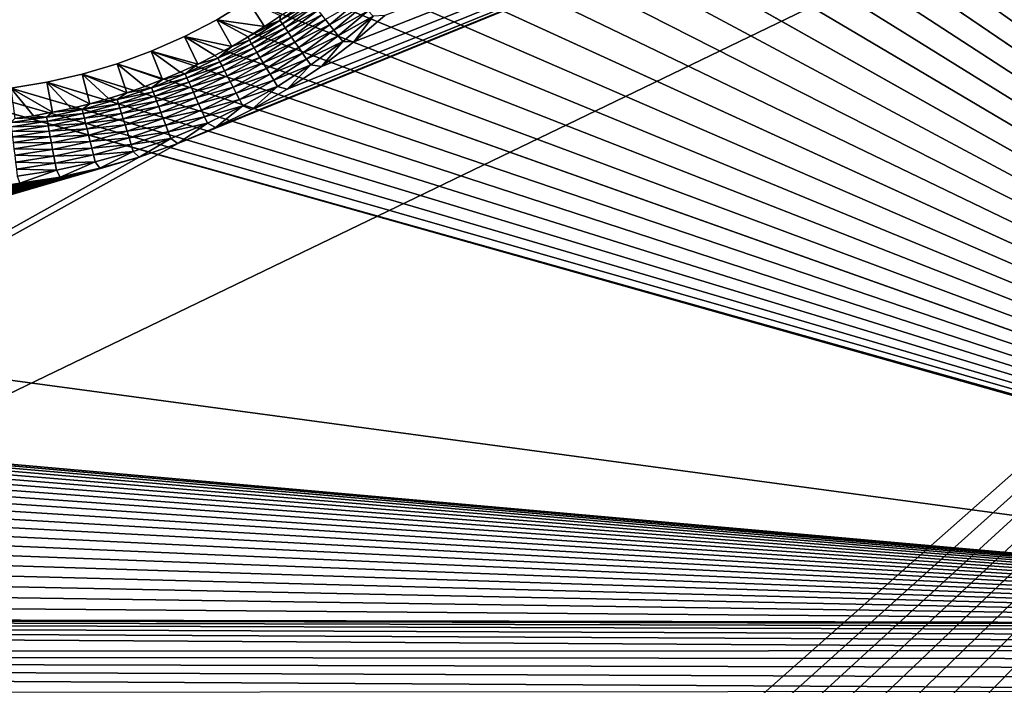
# Model space of a CAD drawing. Extents: x -255 to 255, y -598 to 598.
# Tile 38 of 201: x 83 to 151, y -364 to -319. Entities that reach past the tile are written whole.
import ezdxf

# ---------------------------------------------------------------- set-up
doc = ezdxf.new("R2010")
doc.units = 0
doc.header["$LTSCALE"] = 21.359881
for name, color, linetype in [('1', 7, 'CONTINUOUS'), ('11', 7, 'CONTINUOUS'), ('2', 7, 'CONTINUOUS'), ('58', 7, 'CONTINUOUS')]:
    doc.layers.add(name, color=color, linetype=linetype)

msp = doc.modelspace()

# ---------------------------------------------------------------- linework, layer by layer
at = {"layer": '1', "color": 7, "linetype": 'CONTINUOUS'}
for points in [[(214.258, -363.367), (116.58, -283.398), (152.63, -282.45), (214.258, -363.367)], [(116.58, -285.902), (116.58, -283.398), (213.433, -362.7), (116.58, -285.902)], [(213.433, -362.7), (116.58, -283.398), (214.258, -363.367), (213.433, -362.7)], [(116.42, -288.4), (116.58, -285.902), (213.433, -362.7), (116.42, -288.4)], [(116.099, -290.882), (116.42, -288.4), (213.433, -362.7), (116.099, -290.882)], [(115.621, -293.339), (116.099, -290.882), (213.433, -362.7), (115.621, -293.339)], [(114.986, -295.761), (115.621, -293.339), (213.433, -362.7), (114.986, -295.761)], [(114.197, -298.136), (114.986, -295.761), (212.554, -362.106), (114.197, -298.136)], [(212.554, -362.106), (114.986, -295.761), (213.433, -362.7), (212.554, -362.106)], [(113.258, -300.457), (114.197, -298.136), (212.554, -362.106), (113.258, -300.457)], [(112.172, -302.712), (113.258, -300.457), (212.554, -362.106), (112.172, -302.712)], [(110.943, -304.893), (112.172, -302.712), (212.554, -362.106), (110.943, -304.893)], [(109.578, -306.991), (110.943, -304.893), (211.628, -361.588), (109.578, -306.991)], [(211.628, -361.588), (110.943, -304.893), (212.554, -362.106), (211.628, -361.588)], [(108.081, -308.997), (109.578, -306.991), (211.628, -361.588), (108.081, -308.997)], [(106.458, -310.903), (108.081, -308.997), (211.628, -361.588), (106.458, -310.903)], [(104.716, -312.702), (106.458, -310.903), (211.628, -361.588), (104.716, -312.702)], [(102.863, -314.384), (104.716, -312.702), (210.661, -361.151), (102.863, -314.384)], [(210.661, -361.151), (104.716, -312.702), (211.628, -361.588), (210.661, -361.151)], [(100.906, -315.945), (102.863, -314.384), (210.661, -361.151), (100.906, -315.945)], [(98.853, -317.377), (100.906, -315.945), (210.661, -361.151), (98.853, -317.377)], [(96.713, -318.675), (98.853, -317.377), (210.661, -361.151), (96.713, -318.675)], [(94.493, -319.833), (96.713, -318.675), (210.661, -361.151), (94.493, -319.833)], [(92.204, -320.846), (94.493, -319.833), (209.66, -360.798), (92.204, -320.846)], [(209.66, -360.798), (94.493, -319.833), (210.661, -361.151), (209.66, -360.798)], [(89.855, -321.711), (92.204, -320.846), (209.66, -360.798), (89.855, -321.711)], [(87.455, -322.423), (89.855, -321.711), (209.66, -360.798), (87.455, -322.423)], [(85.015, -322.98), (87.455, -322.423), (209.66, -360.798), (85.015, -322.98)], [(82.544, -323.379), (85.015, -322.98), (209.66, -360.798), (82.544, -323.379)], [(-211.978, -324.072), (-208.97, -323.793), (206.531, -360.261), (-211.978, -324.072)], [(-208.97, -323.793), (-205.95, -323.7), (207.588, -360.351), (-208.97, -323.793)], [(207.588, -360.351), (206.531, -360.261), (-208.97, -323.793), (207.588, -360.351)], [(-205.95, -323.7), (-64.2, -323.7), (207.588, -360.351), (-205.95, -323.7)], [(-64.2, -323.7), (77.55, -323.7), (207.588, -360.351), (-64.2, -323.7)], [(77.55, -323.7), (80.052, -323.62), (209.66, -360.798), (77.55, -323.7)], [(207.588, -360.351), (77.55, -323.7), (208.633, -360.531), (207.588, -360.351)], [(208.633, -360.531), (77.55, -323.7), (209.66, -360.798), (208.633, -360.531)], [(80.052, -323.62), (82.544, -323.379), (209.66, -360.798), (80.052, -323.62)], [(-217.914, -325.181), (-214.963, -324.535), (206.531, -360.261), (-217.914, -325.181)], [(-214.963, -324.535), (-211.978, -324.072), (206.531, -360.261), (-214.963, -324.535)], [(-220.82, -326.008), (-217.914, -325.181), (206.531, -360.261), (-220.82, -326.008)], [(-223.669, -327.012), (-220.82, -326.008), (206.531, -360.261), (-223.669, -327.012)], [(-226.451, -328.19), (-223.669, -327.012), (206.531, -360.261), (-226.451, -328.19)], [(-229.155, -329.536), (-226.451, -328.19), (206.531, -360.261), (-229.155, -329.536)], [(-231.771, -331.047), (-229.155, -329.536), (206.531, -360.261), (-231.771, -331.047)], [(-234.29, -332.716), (-231.771, -331.047), (206.531, -360.261), (-234.29, -332.716)], [(-236.701, -334.536), (-234.29, -332.716), (206.531, -360.261), (-236.701, -334.536)], [(-238.995, -336.502), (-236.701, -334.536), (206.531, -360.261), (-238.995, -336.502)], [(-241.164, -338.605), (-238.995, -336.502), (206.531, -360.261), (-241.164, -338.605)], [(-243.199, -340.837), (-241.164, -338.605), (206.531, -360.261), (-243.199, -340.837)], [(-245.093, -343.191), (-243.199, -340.837), (206.531, -360.261), (-245.093, -343.191)], [(-246.838, -345.657), (-245.093, -343.191), (206.531, -360.261), (-246.838, -345.657)], [(-248.429, -348.225), (-246.838, -345.657), (206.531, -360.261), (-248.429, -348.225)], [(-249.858, -350.887), (-248.429, -348.225), (206.531, -360.261), (-249.858, -350.887)], [(-251.12, -353.631), (-249.858, -350.887), (206.531, -360.261), (-251.12, -353.631)], [(-252.212, -356.448), (-251.12, -353.631), (206.531, -360.261), (-252.212, -356.448)], [(-253.128, -359.327), (-252.212, -356.448), (206.531, -360.261), (-253.128, -359.327)], [(-253.864, -362.257), (-253.128, -359.327), (199.446, -362.106), (-253.864, -362.257)], [(199.446, -362.106), (-253.128, -359.327), (200.372, -361.588), (199.446, -362.106)], [(200.372, -361.588), (-253.128, -359.327), (201.339, -361.151), (200.372, -361.588)], [(201.339, -361.151), (-253.128, -359.327), (202.34, -360.798), (201.339, -361.151)], [(202.34, -360.798), (-253.128, -359.327), (203.367, -360.531), (202.34, -360.798)], [(203.367, -360.531), (-253.128, -359.327), (204.412, -360.351), (203.367, -360.531)], [(204.412, -360.351), (-253.128, -359.327), (205.469, -360.261), (204.412, -360.351)], [(205.469, -360.261), (-253.128, -359.327), (206.531, -360.261), (205.469, -360.261)], [(-254.42, -365.226), (-253.864, -362.257), (196.275, -364.897), (-254.42, -365.226)], [(198.567, -362.7), (-253.864, -362.257), (199.446, -362.106), (198.567, -362.7)], [(196.275, -364.897), (-253.864, -362.257), (196.976, -364.101), (196.275, -364.897)], [(196.976, -364.101), (-253.864, -362.257), (197.742, -363.367), (196.976, -364.101)], [(197.742, -363.367), (-253.864, -362.257), (198.567, -362.7), (197.742, -363.367)]]:
    msp.add_3dface(points, dxfattribs=at)
at = {"layer": '11', "color": 7, "linetype": 'CONTINUOUS'}
for points in [[(98.853, -317.377), (96.713, -318.675), (100.004, -319.145, 4.231), (98.853, -317.377)], [(101.098, -318.408, 4.231), (98.853, -317.377), (100.004, -319.145, 4.231), (101.098, -318.408, 4.231)], [(96.713, -318.675), (94.493, -319.833), (97.748, -320.513, 4.231), (96.713, -318.675)], [(100.004, -319.145, 4.231), (96.713, -318.675), (98.887, -319.847, 4.231), (100.004, -319.145, 4.231)], [(98.887, -319.847, 4.231), (96.713, -318.675), (97.748, -320.513, 4.231), (98.887, -319.847, 4.231)], [(94.493, -319.833), (92.204, -320.846), (95.408, -321.733, 4.231), (94.493, -319.833)], [(97.748, -320.513, 4.231), (94.493, -319.833), (96.588, -321.142, 4.231), (97.748, -320.513, 4.231)], [(96.588, -321.142, 4.231), (94.493, -319.833), (95.408, -321.733, 4.231), (96.588, -321.142, 4.231)], [(92.204, -320.846), (89.855, -321.711), (92.996, -322.801, 4.231), (92.204, -320.846)], [(95.408, -321.733, 4.231), (92.204, -320.846), (94.211, -322.287, 4.231), (95.408, -321.733, 4.231)], [(94.211, -322.287, 4.231), (92.204, -320.846), (92.996, -322.801, 4.231), (94.211, -322.287, 4.231)], [(89.855, -321.711), (87.455, -322.423), (90.52, -323.713, 4.231), (89.855, -321.711)], [(92.996, -322.801, 4.231), (89.855, -321.711), (91.765, -323.277, 4.231), (92.996, -322.801, 4.231)], [(91.765, -323.277, 4.231), (89.855, -321.711), (90.52, -323.713, 4.231), (91.765, -323.277, 4.231)], [(87.455, -322.423), (85.015, -322.98), (87.99, -324.463, 4.231), (87.455, -322.423)], [(90.52, -323.713, 4.231), (87.455, -322.423), (89.261, -324.108, 4.231), (90.52, -323.713, 4.231)], [(89.261, -324.108, 4.231), (87.455, -322.423), (87.99, -324.463, 4.231), (89.261, -324.108, 4.231)], [(85.015, -322.98), (82.544, -323.379), (85.418, -325.05, 4.231), (85.015, -322.98)], [(87.99, -324.463, 4.231), (85.015, -322.98), (86.709, -324.778, 4.231), (87.99, -324.463, 4.231)], [(86.709, -324.778, 4.231), (85.015, -322.98), (85.418, -325.05, 4.231), (86.709, -324.778, 4.231)], [(85.418, -325.05, 4.231), (82.544, -323.379), (84.119, -325.282, 4.231), (85.418, -325.05, 4.231)], [(84.119, -325.282, 4.231), (82.544, -323.379), (82.813, -325.472, 4.231), (84.119, -325.282, 4.231)]]:
    msp.add_3dface(points, dxfattribs=at)
at = {"layer": '2', "color": 7, "linetype": 'CONTINUOUS'}
for points in [[(77.55, -415.216, 7), (248.416, -264.3, 7), (-64.2, -415.216, 7), (77.55, -415.216, 7)], [(-64.2, -415.216, 7), (248.416, -264.3, 7), (94.035, -327.203, 7), (-64.2, -415.216, 7)], [(80.359, -415.302, 7), (248.416, -264.3, 7), (77.55, -415.216, 7), (80.359, -415.302, 7)], [(83.158, -415.562, 7), (248.416, -264.3, 7), (80.359, -415.302, 7), (83.158, -415.562, 7)], [(85.935, -415.993, 7), (248.416, -264.3, 7), (83.158, -415.562, 7), (85.935, -415.993, 7)], [(88.681, -416.594, 7), (248.416, -264.3, 7), (85.935, -415.993, 7), (88.681, -416.594, 7)], [(91.384, -417.363, 7), (248.416, -264.3, 7), (88.681, -416.594, 7), (91.384, -417.363, 7)], [(94.035, -418.297, 7), (248.416, -264.3, 7), (91.384, -417.363, 7), (94.035, -418.297, 7)], [(96.623, -419.393, 7), (248.416, -264.3, 7), (94.035, -418.297, 7), (96.623, -419.393, 7)], [(94.035, -327.203, 7), (248.416, -264.3, 7), (96.623, -326.107, 7), (94.035, -327.203, 7)], [(99.139, -420.646, 7), (248.416, -264.3, 7), (96.623, -419.393, 7), (99.139, -420.646, 7)], [(96.623, -326.107, 7), (248.416, -264.3, 7), (99.139, -324.854, 7), (96.623, -326.107, 7)], [(101.573, -422.051, 7), (248.416, -264.3, 7), (99.139, -420.646, 7), (101.573, -422.051, 7)], [(99.139, -324.854, 7), (248.416, -264.3, 7), (101.573, -323.449, 7), (99.139, -324.854, 7)], [(103.916, -423.604, 7), (248.416, -264.3, 7), (101.573, -422.051, 7), (103.916, -423.604, 7)], [(101.573, -323.449, 7), (248.416, -264.3, 7), (103.916, -321.896, 7), (101.573, -323.449, 7)], [(106.159, -425.297, 7), (248.416, -264.3, 7), (103.916, -423.604, 7), (106.159, -425.297, 7)], [(103.916, -321.896, 7), (248.416, -264.3, 7), (106.159, -320.203, 7), (103.916, -321.896, 7)], [(108.293, -427.126, 7), (248.416, -264.3, 7), (106.159, -425.297, 7), (108.293, -427.126, 7)], [(106.159, -320.203, 7), (248.416, -264.3, 7), (108.293, -318.374, 7), (106.159, -320.203, 7)], [(110.311, -429.082, 7), (248.416, -264.3, 7), (108.293, -427.126, 7), (110.311, -429.082, 7)], [(112.205, -431.16, 7), (248.416, -264.3, 7), (110.311, -429.082, 7), (112.205, -431.16, 7)], [(113.967, -433.349, 7), (248.416, -264.3, 7), (112.205, -431.16, 7), (113.967, -433.349, 7)], [(115.591, -435.643, 7), (248.416, -264.3, 7), (113.967, -433.349, 7), (115.591, -435.643, 7)], [(117.07, -438.033, 7), (248.416, -264.3, 7), (115.591, -435.643, 7), (117.07, -438.033, 7)], [(118.4, -440.509, 7), (248.416, -264.3, 7), (117.07, -438.033, 7), (118.4, -440.509, 7)], [(119.575, -443.062, 7), (248.416, -264.3, 7), (118.4, -440.509, 7), (119.575, -443.062, 7)], [(120.59, -445.683, 7), (248.416, -264.3, 7), (119.575, -443.062, 7), (120.59, -445.683, 7)], [(121.442, -448.362, 7), (248.416, -264.3, 7), (120.59, -445.683, 7), (121.442, -448.362, 7)], [(122.128, -451.087, 7), (248.416, -264.3, 7), (121.442, -448.362, 7), (122.128, -451.087, 7)], [(122.644, -453.85, 7), (248.416, -264.3, 7), (122.128, -451.087, 7), (122.644, -453.85, 7)], [(122.989, -456.639, 7), (248.416, -264.3, 7), (122.644, -453.85, 7), (122.989, -456.639, 7)], [(123.163, -459.445, 7), (248.416, -264.3, 7), (122.989, -456.639, 7), (123.163, -459.445, 7)], [(248.416, -464.6, 7), (248.416, -264.3, 7), (123.163, -462.255, 7), (248.416, -464.6, 7)], [(123.163, -462.255, 7), (248.416, -264.3, 7), (123.163, -459.445, 7), (123.163, -462.255, 7)], [(91.384, -328.137, 7), (-64.2, -415.216, 7), (94.035, -327.203, 7), (91.384, -328.137, 7)], [(-211.272, -414.881, 7), (-209.946, -415.027, 7), (91.384, -328.137, 7), (-211.272, -414.881, 7)], [(91.384, -328.137, 7), (88.681, -328.906, 7), (-211.272, -414.881, 7), (91.384, -328.137, 7)], [(-209.946, -415.027, 7), (-208.616, -415.132, 7), (91.384, -328.137, 7), (-209.946, -415.027, 7)], [(-208.616, -415.132, 7), (-207.284, -415.195, 7), (91.384, -328.137, 7), (-208.616, -415.132, 7)], [(-207.284, -415.195, 7), (-205.95, -415.216, 7), (91.384, -328.137, 7), (-207.284, -415.195, 7)], [(-205.95, -415.216, 7), (-64.2, -415.216, 7), (91.384, -328.137, 7), (-205.95, -415.216, 7)], [(-236.906, -401.82, 7), (-235.978, -402.778, 7), (88.681, -328.906, 7), (-236.906, -401.82, 7)], [(88.681, -328.906, 7), (85.935, -329.507, 7), (-236.906, -401.82, 7), (88.681, -328.906, 7)], [(-235.978, -402.778, 7), (-235.02, -403.706, 7), (88.681, -328.906, 7), (-235.978, -402.778, 7)], [(-235.02, -403.706, 7), (-234.033, -404.604, 7), (88.681, -328.906, 7), (-235.02, -403.706, 7)], [(-234.033, -404.604, 7), (-233.019, -405.471, 7), (88.681, -328.906, 7), (-234.033, -404.604, 7)], [(-233.019, -405.471, 7), (-231.978, -406.305, 7), (88.681, -328.906, 7), (-233.019, -405.471, 7)], [(-231.978, -406.305, 7), (-230.911, -407.106, 7), (88.681, -328.906, 7), (-231.978, -406.305, 7)], [(-230.911, -407.106, 7), (-229.819, -407.873, 7), (88.681, -328.906, 7), (-230.911, -407.106, 7)], [(-229.819, -407.873, 7), (-228.704, -408.605, 7), (88.681, -328.906, 7), (-229.819, -407.873, 7)], [(-228.704, -408.605, 7), (-227.567, -409.302, 7), (88.681, -328.906, 7), (-228.704, -408.605, 7)], [(-227.567, -409.302, 7), (-226.408, -409.963, 7), (88.681, -328.906, 7), (-227.567, -409.302, 7)], [(-226.408, -409.963, 7), (-225.229, -410.587, 7), (88.681, -328.906, 7), (-226.408, -409.963, 7)], [(-225.229, -410.587, 7), (-224.031, -411.174, 7), (88.681, -328.906, 7), (-225.229, -410.587, 7)], [(-224.031, -411.174, 7), (-222.815, -411.723, 7), (88.681, -328.906, 7), (-224.031, -411.174, 7)], [(-222.815, -411.723, 7), (-221.583, -412.234, 7), (88.681, -328.906, 7), (-222.815, -411.723, 7)], [(-221.583, -412.234, 7), (-220.335, -412.705, 7), (88.681, -328.906, 7), (-221.583, -412.234, 7)], [(-220.335, -412.705, 7), (-219.073, -413.137, 7), (88.681, -328.906, 7), (-220.335, -412.705, 7)], [(-219.073, -413.137, 7), (-217.798, -413.53, 7), (88.681, -328.906, 7), (-219.073, -413.137, 7)], [(-217.798, -413.53, 7), (-216.511, -413.882, 7), (88.681, -328.906, 7), (-217.798, -413.53, 7)], [(-216.511, -413.882, 7), (-215.214, -414.193, 7), (88.681, -328.906, 7), (-216.511, -413.882, 7)], [(-215.214, -414.193, 7), (-213.907, -414.464, 7), (88.681, -328.906, 7), (-215.214, -414.193, 7)], [(-213.907, -414.464, 7), (-212.593, -414.693, 7), (88.681, -328.906, 7), (-213.907, -414.464, 7)], [(-212.593, -414.693, 7), (-211.272, -414.881, 7), (88.681, -328.906, 7), (-212.593, -414.693, 7)], [(-247.393, -382.014, 7), (-247.082, -383.311, 7), (85.935, -329.507, 7), (-247.393, -382.014, 7)], [(83.158, -329.938, 7), (-247.393, -382.014, 7), (85.935, -329.507, 7), (83.158, -329.938, 7)], [(-247.082, -383.311, 7), (-246.73, -384.598, 7), (85.935, -329.507, 7), (-247.082, -383.311, 7)], [(-246.73, -384.598, 7), (-246.337, -385.873, 7), (85.935, -329.507, 7), (-246.73, -384.598, 7)], [(-246.337, -385.873, 7), (-245.905, -387.135, 7), (85.935, -329.507, 7), (-246.337, -385.873, 7)], [(-245.905, -387.135, 7), (-245.434, -388.383, 7), (85.935, -329.507, 7), (-245.905, -387.135, 7)], [(-245.434, -388.383, 7), (-244.923, -389.615, 7), (85.935, -329.507, 7), (-245.434, -388.383, 7)], [(-244.923, -389.615, 7), (-244.374, -390.831, 7), (85.935, -329.507, 7), (-244.923, -389.615, 7)], [(-244.374, -390.831, 7), (-243.787, -392.029, 7), (85.935, -329.507, 7), (-244.374, -390.831, 7)], [(-243.787, -392.029, 7), (-243.163, -393.208, 7), (85.935, -329.507, 7), (-243.787, -392.029, 7)], [(-243.163, -393.208, 7), (-242.502, -394.367, 7), (85.935, -329.507, 7), (-243.163, -393.208, 7)], [(-242.502, -394.367, 7), (-241.805, -395.504, 7), (85.935, -329.507, 7), (-242.502, -394.367, 7)], [(-241.805, -395.504, 7), (-241.073, -396.619, 7), (85.935, -329.507, 7), (-241.805, -395.504, 7)], [(-241.073, -396.619, 7), (-240.306, -397.711, 7), (85.935, -329.507, 7), (-241.073, -396.619, 7)], [(-240.306, -397.711, 7), (-239.505, -398.778, 7), (85.935, -329.507, 7), (-240.306, -397.711, 7)], [(-239.505, -398.778, 7), (-238.67, -399.819, 7), (85.935, -329.507, 7), (-239.505, -398.778, 7)], [(-238.67, -399.819, 7), (-237.804, -400.833, 7), (85.935, -329.507, 7), (-238.67, -399.819, 7)], [(-237.804, -400.833, 7), (-236.906, -401.82, 7), (85.935, -329.507, 7), (-237.804, -400.833, 7)]]:
    msp.add_3dface(points, dxfattribs=at)
at = {"layer": '58', "color": 7, "linetype": 'CONTINUOUS'}
for points in [[(101.098, -318.408, 4.231), (101.07, -318.725, 4.666), (103.085, -317.243, 4.666), (101.098, -318.408, 4.231)], [(101.07, -318.725, 4.666), (103.264, -317.471, 5.078), (103.085, -317.243, 4.666), (101.07, -318.725, 4.666)], [(101.235, -318.964, 5.078), (103.264, -317.471, 5.078), (101.07, -318.725, 4.666), (101.235, -318.964, 5.078)], [(101.235, -318.964, 5.078), (103.467, -317.731, 5.459), (103.264, -317.471, 5.078), (101.235, -318.964, 5.078)], [(101.422, -319.235, 5.459), (103.467, -317.731, 5.459), (101.235, -318.964, 5.078), (101.422, -319.235, 5.459)], [(101.422, -319.235, 5.459), (103.693, -318.019, 5.805), (103.467, -317.731, 5.459), (101.422, -319.235, 5.459)], [(104.483, -319.028, 6.599), (106.51, -317.339, 6.599), (104.204, -318.671, 6.378), (104.483, -319.028, 6.599)], [(104.483, -319.028, 6.599), (106.823, -317.693, 6.773), (106.51, -317.339, 6.599), (104.483, -319.028, 6.599)], [(104.775, -319.4, 6.773), (106.823, -317.693, 6.773), (104.483, -319.028, 6.599), (104.775, -319.4, 6.773)], [(104.775, -319.4, 6.773), (107.147, -318.058, 6.899), (106.823, -317.693, 6.773), (104.775, -319.4, 6.773)], [(101.098, -318.408, 4.231), (100.004, -319.145, 4.231), (101.07, -318.725, 4.666), (101.098, -318.408, 4.231)], [(101.631, -319.537, 5.805), (103.693, -318.019, 5.805), (101.422, -319.235, 5.459), (101.631, -319.537, 5.805)], [(101.631, -319.537, 5.805), (103.94, -318.334, 6.112), (103.693, -318.019, 5.805), (101.631, -319.537, 5.805)], [(101.858, -319.866, 6.112), (103.94, -318.334, 6.112), (101.631, -319.537, 5.805), (101.858, -319.866, 6.112)], [(101.858, -319.866, 6.112), (104.204, -318.671, 6.378), (103.94, -318.334, 6.112), (101.858, -319.866, 6.112)], [(105.076, -319.784, 6.899), (107.147, -318.058, 6.899), (104.775, -319.4, 6.773), (105.076, -319.784, 6.899)], [(105.076, -319.784, 6.899), (107.478, -318.431, 6.975), (107.147, -318.058, 6.899), (105.076, -319.784, 6.899)], [(105.383, -320.177, 6.975), (107.478, -318.431, 6.975), (105.076, -319.784, 6.899), (105.383, -320.177, 6.975)], [(105.383, -320.177, 6.975), (106.159, -320.203, 7), (107.478, -318.431, 6.975), (105.383, -320.177, 6.975)], [(106.159, -320.203, 7), (108.293, -318.374, 7), (107.478, -318.431, 6.975), (106.159, -320.203, 7)], [(100.004, -319.145, 4.231), (98.887, -319.847, 4.231), (101.07, -318.725, 4.666), (100.004, -319.145, 4.231)], [(98.887, -319.847, 4.231), (98.97, -320.083, 4.666), (101.07, -318.725, 4.666), (98.887, -319.847, 4.231)], [(98.97, -320.083, 4.666), (101.235, -318.964, 5.078), (101.07, -318.725, 4.666), (98.97, -320.083, 4.666)], [(99.12, -320.331, 5.078), (101.235, -318.964, 5.078), (98.97, -320.083, 4.666), (99.12, -320.331, 5.078)], [(99.12, -320.331, 5.078), (101.422, -319.235, 5.459), (101.235, -318.964, 5.078), (99.12, -320.331, 5.078)], [(102.101, -320.218, 6.378), (104.204, -318.671, 6.378), (101.858, -319.866, 6.112), (102.101, -320.218, 6.378)], [(102.101, -320.218, 6.378), (104.483, -319.028, 6.599), (104.204, -318.671, 6.378), (102.101, -320.218, 6.378)], [(102.358, -320.591, 6.599), (104.483, -319.028, 6.599), (102.101, -320.218, 6.378), (102.358, -320.591, 6.599)], [(102.358, -320.591, 6.599), (104.775, -319.4, 6.773), (104.483, -319.028, 6.599), (102.358, -320.591, 6.599)], [(99.291, -320.613, 5.459), (101.422, -319.235, 5.459), (99.12, -320.331, 5.078), (99.291, -320.613, 5.459)], [(99.291, -320.613, 5.459), (101.631, -319.537, 5.805), (101.422, -319.235, 5.459), (99.291, -320.613, 5.459)], [(99.48, -320.927, 5.805), (101.631, -319.537, 5.805), (99.291, -320.613, 5.459), (99.48, -320.927, 5.805)], [(99.48, -320.927, 5.805), (101.858, -319.866, 6.112), (101.631, -319.537, 5.805), (99.48, -320.927, 5.805)], [(102.627, -320.98, 6.773), (104.775, -319.4, 6.773), (102.358, -320.591, 6.599), (102.627, -320.98, 6.773)], [(102.627, -320.98, 6.773), (105.076, -319.784, 6.899), (104.775, -319.4, 6.773), (102.627, -320.98, 6.773)], [(102.904, -321.382, 6.899), (105.076, -319.784, 6.899), (102.627, -320.98, 6.773), (102.904, -321.382, 6.899)], [(102.904, -321.382, 6.899), (105.383, -320.177, 6.975), (105.076, -319.784, 6.899), (102.904, -321.382, 6.899)], [(97.748, -320.513, 4.231), (96.791, -321.312, 4.666), (98.97, -320.083, 4.666), (97.748, -320.513, 4.231)], [(96.791, -321.312, 4.666), (99.12, -320.331, 5.078), (98.97, -320.083, 4.666), (96.791, -321.312, 4.666)], [(96.926, -321.568, 5.078), (99.12, -320.331, 5.078), (96.791, -321.312, 4.666), (96.926, -321.568, 5.078)], [(96.926, -321.568, 5.078), (99.291, -320.613, 5.459), (99.12, -320.331, 5.078), (96.926, -321.568, 5.078)], [(98.887, -319.847, 4.231), (97.748, -320.513, 4.231), (98.97, -320.083, 4.666), (98.887, -319.847, 4.231)], [(99.687, -321.269, 6.112), (101.858, -319.866, 6.112), (99.48, -320.927, 5.805), (99.687, -321.269, 6.112)], [(99.687, -321.269, 6.112), (102.101, -320.218, 6.378), (101.858, -319.866, 6.112), (99.687, -321.269, 6.112)], [(99.909, -321.636, 6.378), (102.101, -320.218, 6.378), (99.687, -321.269, 6.112), (99.909, -321.636, 6.378)], [(99.909, -321.636, 6.378), (102.358, -320.591, 6.599), (102.101, -320.218, 6.378), (99.909, -321.636, 6.378)], [(103.187, -321.792, 6.975), (105.383, -320.177, 6.975), (102.904, -321.382, 6.899), (103.187, -321.792, 6.975)], [(103.187, -321.792, 6.975), (103.916, -321.896, 7), (105.383, -320.177, 6.975), (103.187, -321.792, 6.975)], [(103.916, -321.896, 7), (106.159, -320.203, 7), (105.383, -320.177, 6.975), (103.916, -321.896, 7)], [(96.588, -321.142, 4.231), (95.408, -321.733, 4.231), (96.791, -321.312, 4.666), (96.588, -321.142, 4.231)], [(97.748, -320.513, 4.231), (96.588, -321.142, 4.231), (96.791, -321.312, 4.666), (97.748, -320.513, 4.231)], [(97.08, -321.86, 5.459), (99.291, -320.613, 5.459), (96.926, -321.568, 5.078), (97.08, -321.86, 5.459)], [(97.08, -321.86, 5.459), (99.48, -320.927, 5.805), (99.291, -320.613, 5.459), (97.08, -321.86, 5.459)], [(97.25, -322.185, 5.805), (99.48, -320.927, 5.805), (97.08, -321.86, 5.459), (97.25, -322.185, 5.805)], [(97.25, -322.185, 5.805), (99.687, -321.269, 6.112), (99.48, -320.927, 5.805), (97.25, -322.185, 5.805)], [(100.143, -322.024, 6.599), (102.358, -320.591, 6.599), (99.909, -321.636, 6.378), (100.143, -322.024, 6.599)], [(100.143, -322.024, 6.599), (102.627, -320.98, 6.773), (102.358, -320.591, 6.599), (100.143, -322.024, 6.599)], [(100.388, -322.428, 6.773), (102.627, -320.98, 6.773), (100.143, -322.024, 6.599), (100.388, -322.428, 6.773)], [(100.388, -322.428, 6.773), (102.904, -321.382, 6.899), (102.627, -320.98, 6.773), (100.388, -322.428, 6.773)], [(95.408, -321.733, 4.231), (94.211, -322.287, 4.231), (94.543, -322.406, 4.666), (95.408, -321.733, 4.231)], [(95.408, -321.733, 4.231), (94.543, -322.406, 4.666), (96.791, -321.312, 4.666), (95.408, -321.733, 4.231)], [(94.543, -322.406, 4.666), (96.926, -321.568, 5.078), (96.791, -321.312, 4.666), (94.543, -322.406, 4.666)], [(94.662, -322.671, 5.078), (96.926, -321.568, 5.078), (94.543, -322.406, 4.666), (94.662, -322.671, 5.078)], [(94.662, -322.671, 5.078), (97.08, -321.86, 5.459), (96.926, -321.568, 5.078), (94.662, -322.671, 5.078)], [(97.436, -322.539, 6.112), (99.687, -321.269, 6.112), (97.25, -322.185, 5.805), (97.436, -322.539, 6.112)], [(97.436, -322.539, 6.112), (99.909, -321.636, 6.378), (99.687, -321.269, 6.112), (97.436, -322.539, 6.112)], [(97.635, -322.918, 6.378), (99.909, -321.636, 6.378), (97.436, -322.539, 6.112), (97.635, -322.918, 6.378)], [(97.635, -322.918, 6.378), (100.143, -322.024, 6.599), (99.909, -321.636, 6.378), (97.635, -322.918, 6.378)], [(100.64, -322.846, 6.899), (102.904, -321.382, 6.899), (100.388, -322.428, 6.773), (100.64, -322.846, 6.899)], [(100.64, -322.846, 6.899), (103.187, -321.792, 6.975), (102.904, -321.382, 6.899), (100.64, -322.846, 6.899)], [(100.898, -323.272, 6.975), (103.187, -321.792, 6.975), (100.64, -322.846, 6.899), (100.898, -323.272, 6.975)], [(100.898, -323.272, 6.975), (101.573, -323.449, 7), (103.187, -321.792, 6.975), (100.898, -323.272, 6.975)], [(101.573, -323.449, 7), (103.916, -321.896, 7), (103.187, -321.792, 6.975), (101.573, -323.449, 7)], [(92.996, -322.801, 4.231), (92.232, -323.364, 4.666), (94.543, -322.406, 4.666), (92.996, -322.801, 4.231)], [(92.232, -323.364, 4.666), (94.662, -322.671, 5.078), (94.543, -322.406, 4.666), (92.232, -323.364, 4.666)], [(94.211, -322.287, 4.231), (92.996, -322.801, 4.231), (94.543, -322.406, 4.666), (94.211, -322.287, 4.231)], [(94.797, -322.972, 5.459), (97.08, -321.86, 5.459), (94.662, -322.671, 5.078), (94.797, -322.972, 5.459)], [(94.797, -322.972, 5.459), (97.25, -322.185, 5.805), (97.08, -321.86, 5.459), (94.797, -322.972, 5.459)], [(94.948, -323.306, 5.805), (97.25, -322.185, 5.805), (94.797, -322.972, 5.459), (94.948, -323.306, 5.805)], [(94.948, -323.306, 5.805), (97.436, -322.539, 6.112), (97.25, -322.185, 5.805), (94.948, -323.306, 5.805)], [(97.845, -323.319, 6.599), (100.143, -322.024, 6.599), (97.635, -322.918, 6.378), (97.845, -323.319, 6.599)], [(97.845, -323.319, 6.599), (100.388, -322.428, 6.773), (100.143, -322.024, 6.599), (97.845, -323.319, 6.599)], [(98.065, -323.738, 6.773), (100.388, -322.428, 6.773), (97.845, -323.319, 6.599), (98.065, -323.738, 6.773)], [(98.065, -323.738, 6.773), (100.64, -322.846, 6.899), (100.388, -322.428, 6.773), (98.065, -323.738, 6.773)], [(92.996, -322.801, 4.231), (91.765, -323.277, 4.231), (92.232, -323.364, 4.666), (92.996, -322.801, 4.231)], [(92.335, -323.635, 5.078), (94.662, -322.671, 5.078), (92.232, -323.364, 4.666), (92.335, -323.635, 5.078)], [(92.335, -323.635, 5.078), (94.797, -322.972, 5.459), (94.662, -322.671, 5.078), (92.335, -323.635, 5.078)], [(92.452, -323.943, 5.459), (94.797, -322.972, 5.459), (92.335, -323.635, 5.078), (92.452, -323.943, 5.459)], [(92.452, -323.943, 5.459), (94.948, -323.306, 5.805), (94.797, -322.972, 5.459), (92.452, -323.943, 5.459)], [(95.112, -323.67, 6.112), (97.436, -322.539, 6.112), (94.948, -323.306, 5.805), (95.112, -323.67, 6.112)], [(95.112, -323.67, 6.112), (97.635, -322.918, 6.378), (97.436, -322.539, 6.112), (95.112, -323.67, 6.112)], [(95.288, -324.061, 6.378), (97.635, -322.918, 6.378), (95.112, -323.67, 6.112), (95.288, -324.061, 6.378)], [(95.288, -324.061, 6.378), (97.845, -323.319, 6.599), (97.635, -322.918, 6.378), (95.288, -324.061, 6.378)], [(98.292, -324.171, 6.899), (100.64, -322.846, 6.899), (98.065, -323.738, 6.773), (98.292, -324.171, 6.899)], [(98.292, -324.171, 6.899), (100.898, -323.272, 6.975), (100.64, -322.846, 6.899), (98.292, -324.171, 6.899)], [(90.52, -323.713, 4.231), (89.261, -324.108, 4.231), (89.868, -324.179, 4.666), (90.52, -323.713, 4.231)], [(90.52, -323.713, 4.231), (89.868, -324.179, 4.666), (92.232, -323.364, 4.666), (90.52, -323.713, 4.231)], [(89.868, -324.179, 4.666), (92.335, -323.635, 5.078), (92.232, -323.364, 4.666), (89.868, -324.179, 4.666)], [(89.954, -324.456, 5.078), (92.335, -323.635, 5.078), (89.868, -324.179, 4.666), (89.954, -324.456, 5.078)], [(89.954, -324.456, 5.078), (92.452, -323.943, 5.459), (92.335, -323.635, 5.078), (89.954, -324.456, 5.078)], [(91.765, -323.277, 4.231), (90.52, -323.713, 4.231), (92.232, -323.364, 4.666), (91.765, -323.277, 4.231)], [(92.582, -324.286, 5.805), (94.948, -323.306, 5.805), (92.452, -323.943, 5.459), (92.582, -324.286, 5.805)], [(92.582, -324.286, 5.805), (95.112, -323.67, 6.112), (94.948, -323.306, 5.805), (92.582, -324.286, 5.805)], [(92.724, -324.66, 6.112), (95.112, -323.67, 6.112), (92.582, -324.286, 5.805), (92.724, -324.66, 6.112)], [(92.724, -324.66, 6.112), (95.288, -324.061, 6.378), (95.112, -323.67, 6.112), (92.724, -324.66, 6.112)], [(95.473, -324.474, 6.599), (97.845, -323.319, 6.599), (95.288, -324.061, 6.378), (95.473, -324.474, 6.599)], [(95.473, -324.474, 6.599), (98.065, -323.738, 6.773), (97.845, -323.319, 6.599), (95.473, -324.474, 6.599)], [(95.668, -324.906, 6.773), (98.065, -323.738, 6.773), (95.473, -324.474, 6.599), (95.668, -324.906, 6.773)], [(95.668, -324.906, 6.773), (98.292, -324.171, 6.899), (98.065, -323.738, 6.773), (95.668, -324.906, 6.773)], [(98.524, -324.612, 6.975), (100.898, -323.272, 6.975), (98.292, -324.171, 6.899), (98.524, -324.612, 6.975)], [(98.524, -324.612, 6.975), (99.139, -324.854, 7), (100.898, -323.272, 6.975), (98.524, -324.612, 6.975)], [(99.139, -324.854, 7), (101.573, -323.449, 7), (100.898, -323.272, 6.975), (99.139, -324.854, 7)], [(87.99, -324.463, 4.231), (86.709, -324.778, 4.231), (87.459, -324.851, 4.666), (87.99, -324.463, 4.231)], [(87.99, -324.463, 4.231), (87.459, -324.851, 4.666), (89.868, -324.179, 4.666), (87.99, -324.463, 4.231)], [(87.459, -324.851, 4.666), (89.954, -324.456, 5.078), (89.868, -324.179, 4.666), (87.459, -324.851, 4.666)], [(87.528, -325.133, 5.078), (89.954, -324.456, 5.078), (87.459, -324.851, 4.666), (87.528, -325.133, 5.078)], [(87.528, -325.133, 5.078), (90.052, -324.771, 5.459), (89.954, -324.456, 5.078), (87.528, -325.133, 5.078)], [(89.261, -324.108, 4.231), (87.99, -324.463, 4.231), (89.868, -324.179, 4.666), (89.261, -324.108, 4.231)], [(90.052, -324.771, 5.459), (92.452, -323.943, 5.459), (89.954, -324.456, 5.078), (90.052, -324.771, 5.459)], [(90.052, -324.771, 5.459), (92.582, -324.286, 5.805), (92.452, -323.943, 5.459), (90.052, -324.771, 5.459)], [(90.161, -325.121, 5.805), (92.582, -324.286, 5.805), (90.052, -324.771, 5.459), (90.161, -325.121, 5.805)], [(90.161, -325.121, 5.805), (92.724, -324.66, 6.112), (92.582, -324.286, 5.805), (90.161, -325.121, 5.805)], [(92.876, -325.06, 6.378), (95.288, -324.061, 6.378), (92.724, -324.66, 6.112), (92.876, -325.06, 6.378)], [(92.876, -325.06, 6.378), (95.473, -324.474, 6.599), (95.288, -324.061, 6.378), (92.876, -325.06, 6.378)], [(93.036, -325.484, 6.599), (95.473, -324.474, 6.599), (92.876, -325.06, 6.378), (93.036, -325.484, 6.599)], [(93.036, -325.484, 6.599), (95.668, -324.906, 6.773), (95.473, -324.474, 6.599), (93.036, -325.484, 6.599)], [(95.868, -325.351, 6.899), (98.292, -324.171, 6.899), (95.668, -324.906, 6.773), (95.868, -325.351, 6.899)], [(95.868, -325.351, 6.899), (98.524, -324.612, 6.975), (98.292, -324.171, 6.899), (95.868, -325.351, 6.899)], [(85.418, -325.05, 4.231), (84.119, -325.282, 4.231), (85.013, -325.376, 4.666), (85.418, -325.05, 4.231)], [(85.418, -325.05, 4.231), (85.013, -325.376, 4.666), (87.459, -324.851, 4.666), (85.418, -325.05, 4.231)], [(85.013, -325.376, 4.666), (87.528, -325.133, 5.078), (87.459, -324.851, 4.666), (85.013, -325.376, 4.666)], [(85.066, -325.661, 5.078), (87.528, -325.133, 5.078), (85.013, -325.376, 4.666), (85.066, -325.661, 5.078)], [(85.066, -325.661, 5.078), (87.607, -325.453, 5.459), (87.528, -325.133, 5.078), (85.066, -325.661, 5.078)], [(86.709, -324.778, 4.231), (85.418, -325.05, 4.231), (87.459, -324.851, 4.666), (86.709, -324.778, 4.231)], [(87.607, -325.453, 5.459), (90.052, -324.771, 5.459), (87.528, -325.133, 5.078), (87.607, -325.453, 5.459)], [(87.607, -325.453, 5.459), (90.161, -325.121, 5.805), (90.052, -324.771, 5.459), (87.607, -325.453, 5.459)], [(87.695, -325.809, 5.805), (90.161, -325.121, 5.805), (87.607, -325.453, 5.459), (87.695, -325.809, 5.805)], [(87.695, -325.809, 5.805), (90.28, -325.503, 6.112), (90.161, -325.121, 5.805), (87.695, -325.809, 5.805)], [(90.28, -325.503, 6.112), (92.724, -324.66, 6.112), (90.161, -325.121, 5.805), (90.28, -325.503, 6.112)], [(90.28, -325.503, 6.112), (92.876, -325.06, 6.378), (92.724, -324.66, 6.112), (90.28, -325.503, 6.112)], [(90.408, -325.912, 6.378), (92.876, -325.06, 6.378), (90.28, -325.503, 6.112), (90.408, -325.912, 6.378)], [(90.408, -325.912, 6.378), (93.036, -325.484, 6.599), (92.876, -325.06, 6.378), (90.408, -325.912, 6.378)], [(93.204, -325.926, 6.773), (95.668, -324.906, 6.773), (93.036, -325.484, 6.599), (93.204, -325.926, 6.773)], [(93.204, -325.926, 6.773), (95.868, -325.351, 6.899), (95.668, -324.906, 6.773), (93.204, -325.926, 6.773)], [(96.072, -325.805, 6.975), (98.524, -324.612, 6.975), (95.868, -325.351, 6.899), (96.072, -325.805, 6.975)], [(96.072, -325.805, 6.975), (96.623, -326.107, 7), (98.524, -324.612, 6.975), (96.072, -325.805, 6.975)], [(96.623, -326.107, 7), (99.139, -324.854, 7), (98.524, -324.612, 6.975), (96.623, -326.107, 7)], [(82.813, -325.472, 4.231), (82.541, -325.752, 4.666), (85.013, -325.376, 4.666), (82.813, -325.472, 4.231)], [(82.541, -325.752, 4.666), (85.066, -325.661, 5.078), (85.013, -325.376, 4.666), (82.541, -325.752, 4.666)], [(82.576, -326.04, 5.078), (85.066, -325.661, 5.078), (82.541, -325.752, 4.666), (82.576, -326.04, 5.078)], [(82.576, -326.04, 5.078), (85.125, -325.986, 5.459), (85.066, -325.661, 5.078), (82.576, -326.04, 5.078)], [(84.119, -325.282, 4.231), (82.813, -325.472, 4.231), (85.013, -325.376, 4.666), (84.119, -325.282, 4.231)], [(85.125, -325.986, 5.459), (87.607, -325.453, 5.459), (85.066, -325.661, 5.078), (85.125, -325.986, 5.459)], [(85.125, -325.986, 5.459), (87.695, -325.809, 5.805), (87.607, -325.453, 5.459), (85.125, -325.986, 5.459)], [(85.191, -326.346, 5.805), (87.695, -325.809, 5.805), (85.125, -325.986, 5.459), (85.191, -326.346, 5.805)], [(85.191, -326.346, 5.805), (87.79, -326.197, 6.112), (87.695, -325.809, 5.805), (85.191, -326.346, 5.805)], [(87.79, -326.197, 6.112), (90.28, -325.503, 6.112), (87.695, -325.809, 5.805), (87.79, -326.197, 6.112)], [(87.79, -326.197, 6.112), (90.408, -325.912, 6.378), (90.28, -325.503, 6.112), (87.79, -326.197, 6.112)], [(90.542, -326.344, 6.599), (93.036, -325.484, 6.599), (90.408, -325.912, 6.378), (90.542, -326.344, 6.599)], [(90.542, -326.344, 6.599), (93.204, -325.926, 6.773), (93.036, -325.484, 6.599), (90.542, -326.344, 6.599)], [(93.377, -326.383, 6.899), (95.868, -325.351, 6.899), (93.204, -325.926, 6.773), (93.377, -326.383, 6.899)], [(93.377, -326.383, 6.899), (96.072, -325.805, 6.975), (95.868, -325.351, 6.899), (93.377, -326.383, 6.899)], [(93.554, -326.848, 6.975), (96.072, -325.805, 6.975), (93.377, -326.383, 6.899), (93.554, -326.848, 6.975)], [(93.554, -326.848, 6.975), (94.035, -327.203, 7), (96.072, -325.805, 6.975), (93.554, -326.848, 6.975)], [(94.035, -327.203, 7), (96.623, -326.107, 7), (96.072, -325.805, 6.975), (94.035, -327.203, 7)], [(82.615, -326.368, 5.459), (85.125, -325.986, 5.459), (82.576, -326.04, 5.078), (82.615, -326.368, 5.459)], [(82.615, -326.368, 5.459), (85.191, -326.346, 5.805), (85.125, -325.986, 5.459), (82.615, -326.368, 5.459)], [(82.66, -326.732, 5.805), (85.191, -326.346, 5.805), (82.615, -326.368, 5.459), (82.66, -326.732, 5.805)], [(82.66, -326.732, 5.805), (85.263, -326.739, 6.112), (85.191, -326.346, 5.805), (82.66, -326.732, 5.805)], [(85.263, -326.739, 6.112), (87.79, -326.197, 6.112), (85.191, -326.346, 5.805), (85.263, -326.739, 6.112)], [(85.263, -326.739, 6.112), (87.893, -326.613, 6.378), (87.79, -326.197, 6.112), (85.263, -326.739, 6.112)], [(87.893, -326.613, 6.378), (90.408, -325.912, 6.378), (87.79, -326.197, 6.112), (87.893, -326.613, 6.378)], [(87.893, -326.613, 6.378), (90.542, -326.344, 6.599), (90.408, -325.912, 6.378), (87.893, -326.613, 6.378)], [(88.001, -327.053, 6.599), (90.542, -326.344, 6.599), (87.893, -326.613, 6.378), (88.001, -327.053, 6.599)], [(88.001, -327.053, 6.599), (90.683, -326.796, 6.773), (90.542, -326.344, 6.599), (88.001, -327.053, 6.599)], [(90.683, -326.796, 6.773), (93.204, -325.926, 6.773), (90.542, -326.344, 6.599), (90.683, -326.796, 6.773)], [(90.683, -326.796, 6.773), (93.377, -326.383, 6.899), (93.204, -325.926, 6.773), (90.683, -326.796, 6.773)], [(90.828, -327.262, 6.899), (93.377, -326.383, 6.899), (90.683, -326.796, 6.773), (90.828, -327.262, 6.899)], [(90.828, -327.262, 6.899), (93.554, -326.848, 6.975), (93.377, -326.383, 6.899), (90.828, -327.262, 6.899)], [(82.708, -327.128, 6.112), (85.263, -326.739, 6.112), (82.66, -326.732, 5.805), (82.708, -327.128, 6.112)], [(82.708, -327.128, 6.112), (85.34, -327.161, 6.378), (85.263, -326.739, 6.112), (82.708, -327.128, 6.112)], [(82.759, -327.554, 6.378), (85.34, -327.161, 6.378), (82.708, -327.128, 6.112), (82.759, -327.554, 6.378)], [(82.759, -327.554, 6.378), (85.422, -327.606, 6.599), (85.34, -327.161, 6.378), (82.759, -327.554, 6.378)], [(85.34, -327.161, 6.378), (87.893, -326.613, 6.378), (85.263, -326.739, 6.112), (85.34, -327.161, 6.378)], [(85.34, -327.161, 6.378), (88.001, -327.053, 6.599), (87.893, -326.613, 6.378), (85.34, -327.161, 6.378)], [(85.422, -327.606, 6.599), (88.001, -327.053, 6.599), (85.34, -327.161, 6.378), (85.422, -327.606, 6.599)], [(85.422, -327.606, 6.599), (88.115, -327.512, 6.773), (88.001, -327.053, 6.599), (85.422, -327.606, 6.599)], [(88.115, -327.512, 6.773), (90.683, -326.796, 6.773), (88.001, -327.053, 6.599), (88.115, -327.512, 6.773)], [(88.115, -327.512, 6.773), (90.828, -327.262, 6.899), (90.683, -326.796, 6.773), (88.115, -327.512, 6.773)], [(90.977, -327.738, 6.975), (93.554, -326.848, 6.975), (90.828, -327.262, 6.899), (90.977, -327.738, 6.975)], [(90.977, -327.738, 6.975), (91.384, -328.137, 7), (93.554, -326.848, 6.975), (90.977, -327.738, 6.975)], [(91.384, -328.137, 7), (94.035, -327.203, 7), (93.554, -326.848, 6.975), (91.384, -328.137, 7)], [(82.814, -328.003, 6.599), (85.422, -327.606, 6.599), (82.759, -327.554, 6.378), (82.814, -328.003, 6.599)], [(82.814, -328.003, 6.599), (85.507, -328.072, 6.773), (85.422, -327.606, 6.599), (82.814, -328.003, 6.599)], [(85.507, -328.072, 6.773), (88.115, -327.512, 6.773), (85.422, -327.606, 6.599), (85.507, -328.072, 6.773)], [(85.507, -328.072, 6.773), (88.231, -327.986, 6.899), (88.115, -327.512, 6.773), (85.507, -328.072, 6.773)], [(88.231, -327.986, 6.899), (90.828, -327.262, 6.899), (88.115, -327.512, 6.773), (88.231, -327.986, 6.899)], [(88.231, -327.986, 6.899), (90.977, -327.738, 6.975), (90.828, -327.262, 6.899), (88.231, -327.986, 6.899)], [(88.351, -328.47, 6.975), (90.977, -327.738, 6.975), (88.231, -327.986, 6.899), (88.351, -328.47, 6.975)], [(88.351, -328.47, 6.975), (88.681, -328.906, 7), (90.977, -327.738, 6.975), (88.351, -328.47, 6.975)], [(88.681, -328.906, 7), (91.384, -328.137, 7), (90.977, -327.738, 6.975), (88.681, -328.906, 7)], [(82.871, -328.473, 6.773), (85.507, -328.072, 6.773), (82.814, -328.003, 6.599), (82.871, -328.473, 6.773)], [(82.871, -328.473, 6.773), (85.595, -328.552, 6.899), (85.507, -328.072, 6.773), (82.871, -328.473, 6.773)], [(82.93, -328.958, 6.899), (85.595, -328.552, 6.899), (82.871, -328.473, 6.773), (82.93, -328.958, 6.899)], [(82.93, -328.958, 6.899), (85.685, -329.042, 6.975), (85.595, -328.552, 6.899), (82.93, -328.958, 6.899)], [(85.595, -328.552, 6.899), (88.231, -327.986, 6.899), (85.507, -328.072, 6.773), (85.595, -328.552, 6.899)], [(85.595, -328.552, 6.899), (88.351, -328.47, 6.975), (88.231, -327.986, 6.899), (85.595, -328.552, 6.899)], [(85.685, -329.042, 6.975), (88.351, -328.47, 6.975), (85.595, -328.552, 6.899), (85.685, -329.042, 6.975)], [(85.685, -329.042, 6.975), (85.935, -329.507, 7), (88.351, -328.47, 6.975), (85.685, -329.042, 6.975)], [(85.935, -329.507, 7), (88.681, -328.906, 7), (88.351, -328.47, 6.975), (85.935, -329.507, 7)], [(82.99, -329.452, 6.975), (85.685, -329.042, 6.975), (82.93, -328.958, 6.899), (82.99, -329.452, 6.975)], [(82.99, -329.452, 6.975), (83.158, -329.938, 7), (85.685, -329.042, 6.975), (82.99, -329.452, 6.975)], [(83.158, -329.938, 7), (85.935, -329.507, 7), (85.685, -329.042, 6.975), (83.158, -329.938, 7)]]:
    msp.add_3dface(points, dxfattribs=at)

doc.saveas('drawing.dxf')
